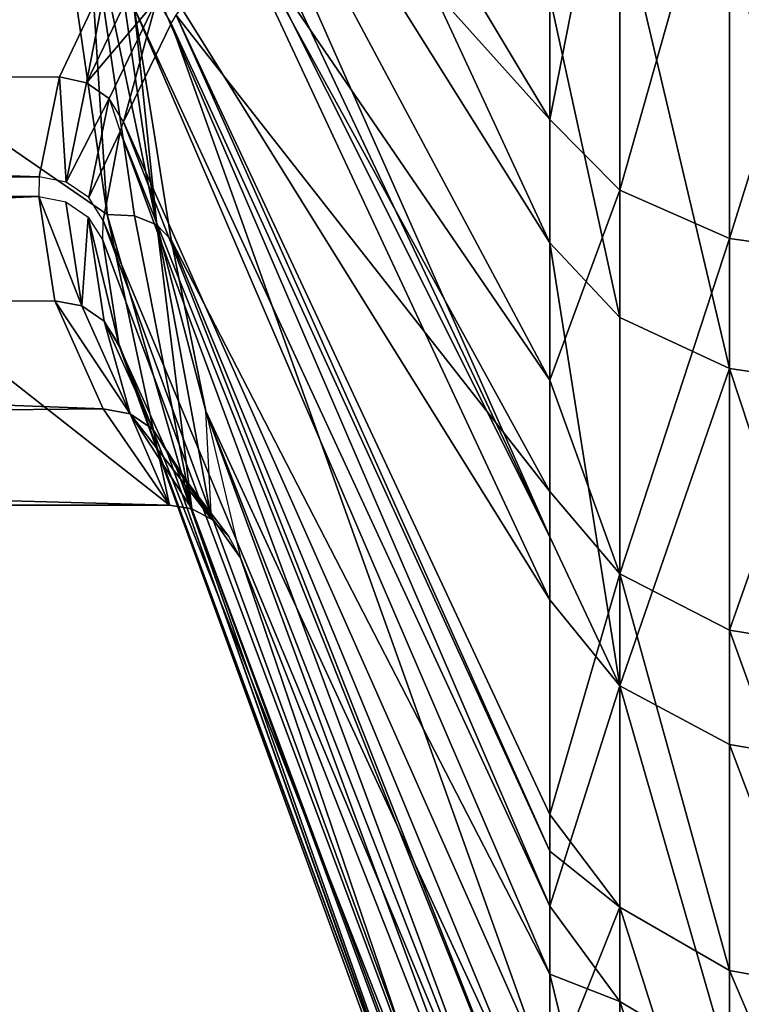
# Model space of a CAD drawing. Extents: x -46 to 46, y 1 to 197.
# Tile 57 of 168: x -34.1 to -33.04, y 120.96 to 122.41. Entities that reach past the tile are written whole.
import ezdxf

# ---------------------------------------------------------------- set-up
doc = ezdxf.new("R2010")
doc.units = 0
doc.header["$LTSCALE"] = 25.4
doc.layers.get('0').update_dxf_attribs({"color": 13, "linetype": 'CONTINUOUS'})

# ---------------------------------------------------------------- blocks, each defined once
blk = doc.blocks.new('BUSH-3401_STL')
at = {"color": 8}
mesh = blk.add_polyface(dxfattribs=at)
corners = [(-37.9109, 122.6414, 136.8976), (-37.9109, 123.7097, 137.8933), (-37.9545, 123.1755, 137.3955), (-37.7645, 122.0395, 136.3366), (-37.7645, 124.3116, 138.4544), (-37.6418, 121.6973, 136.0177), (-37.6418, 124.6537, 138.7732), (-33.883, 121.6973, 136.0177), (-33.9748, 122.1243, 136.4157), (-34.0449, 122.605, 136.8638), (-34.0745, 123.0834, 137.3096), (-34.0753, 123.1755, 137.3955), (-33.9811, 124.1919, 138.3428), (-33.883, 124.6537, 138.7732), (-34.0519, 123.675, 137.861)]
mesh.append_faces([[corners[k] for k in face] for face in [(0, 1, 2), (6, 12, 13)]], dxfattribs={"vtx0": -1, "color": 8})
mesh.append_faces([[corners[k] for k in face] for face in [(1, 3, 4), (4, 5, 6), (12, 6, 14), (14, 6, 11)]], dxfattribs={"vtx0": -1, "vtx1": -1, "color": 8})
mesh.append_faces([[corners[k] for k in face] for face in [(1, 0, 3), (4, 3, 5), (6, 5, 7), (6, 7, 8), (6, 8, 9), (6, 9, 10), (6, 10, 11)]], dxfattribs={"vtx0": -1, "vtx2": -1, "color": 8})
mesh = blk.add_polyface(dxfattribs=at)
corners = [(-33.8871, 123.201, 131.8262), (-33.3243, 122.7146, 130.281), (-33.3243, 122.2638, 130.596), (-33.9346, 123.5994, 131.7054)]
mesh.append_faces([[corners[k] for k in face] for face in [(0, 1, 2), (1, 0, 3)]], dxfattribs={"vtx0": -1, "color": 8})
mesh = blk.add_polyface(dxfattribs=at)
corners = [(-33.9699, 123.4754, 137.7653), (-33.9813, 123.1307, 137.4436), (-33.3243, 122.0825, 138.9268)]
mesh.append_faces([[corners[k] for k in face] for face in [(0, 1, 2)]], dxfattribs={"color": 8})
mesh = blk.add_polyface(dxfattribs=at)
corners = [(-33.9699, 123.4754, 137.7653), (-33.3243, 122.0825, 138.9268), (-33.3243, 122.444, 139.2085)]
mesh.append_faces([[corners[k] for k in face] for face in [(0, 1, 2)]], dxfattribs={"color": 8})
mesh = blk.add_polyface(dxfattribs=at)
corners = [(-33.8293, 122.8262, 131.9395), (-33.3243, 122.2638, 130.596), (-33.3243, 121.8808, 130.924), (-33.8871, 123.201, 131.8262)]
mesh.append_faces([[corners[k] for k in face] for face in [(0, 1, 2), (1, 0, 3)]], dxfattribs={"vtx0": -1, "color": 8})
mesh = blk.add_polyface(dxfattribs=at)
corners = [(-33.9813, 123.1307, 137.4436), (-33.9805, 123.0394, 137.3586), (-33.3243, 121.6507, 138.5163)]
mesh.append_faces([[corners[k] for k in face] for face in [(0, 1, 2)]], dxfattribs={"color": 8})
mesh = blk.add_polyface(dxfattribs=at)
corners = [(-33.9813, 123.1307, 137.4436), (-33.3243, 121.6507, 138.5163), (-33.3243, 122.0825, 138.9268)]
mesh.append_faces([[corners[k] for k in face] for face in [(0, 1, 2)]], dxfattribs={"color": 8})
mesh = blk.add_polyface(dxfattribs=at)
corners = [(-33.9805, 123.0394, 137.3586), (-33.9785, 122.9591, 137.2838), (-33.3243, 121.6507, 138.5163)]
mesh.append_faces([[corners[k] for k in face] for face in [(0, 1, 2)]], dxfattribs={"color": 8})
mesh = blk.add_polyface(dxfattribs=at)
corners = [(-33.9785, 122.9591, 137.2838), (-33.9509, 122.565, 136.9174), (-33.3243, 121.5577, 138.4149)]
mesh.append_faces([[corners[k] for k in face] for face in [(0, 1, 2)]], dxfattribs={"color": 8})
mesh = blk.add_polyface(dxfattribs=at)
corners = [(-33.9785, 122.9591, 137.2838), (-33.3243, 121.5577, 138.4149), (-33.3243, 121.6507, 138.5163)]
mesh.append_faces([[corners[k] for k in face] for face in [(0, 1, 2)]], dxfattribs={"color": 8})
mesh = blk.add_polyface(dxfattribs=at)
corners = [(-33.8293, 122.8262, 131.9395), (-33.3243, 121.8808, 130.924), (-33.7786, 122.546, 132.0242)]
mesh.append_faces([[corners[k] for k in face] for face in [(0, 1, 2)]], dxfattribs={"color": 8})
mesh = blk.add_polyface(dxfattribs=at)
corners = [(-33.221, 122.787, 130.0401), (-33.3243, 122.2638, 130.596), (-33.3243, 122.7146, 130.281)]
mesh.append_faces([[corners[k] for k in face] for face in [(0, 1, 2)]], dxfattribs={"color": 8})
mesh = blk.add_polyface(dxfattribs=at)
corners = [(-33.221, 122.787, 130.0401), (-33.221, 122.1599, 130.4626), (-33.3243, 122.2638, 130.596)]
mesh.append_faces([[corners[k] for k in face] for face in [(0, 1, 2)]], dxfattribs={"color": 8})
mesh = blk.add_polyface(dxfattribs=at)
corners = [(-33.0601, 122.7291, 129.94), (-33.221, 122.1599, 130.4626), (-33.221, 122.787, 130.0401), (-33.0601, 122.0889, 130.3713)]
mesh.append_faces([[corners[k] for k in face] for face in [(0, 1, 2), (1, 0, 3)]], dxfattribs={"vtx0": -1, "color": 8})
mesh = blk.add_polyface(dxfattribs=at)
corners = [(-32.8669, 122.707, 129.9018), (-33.0601, 122.0889, 130.3713), (-33.0601, 122.7291, 129.94), (-32.8669, 122.0618, 130.3365)]
mesh.append_faces([[corners[k] for k in face] for face in [(0, 1, 2), (1, 0, 3)]], dxfattribs={"vtx0": -1, "color": 8})
mesh = blk.add_polyface(dxfattribs=at)
corners = [(-33.9748, 122.4743, 132.6483), (-37.6418, 122.6055, 132.0796), (-33.883, 122.6055, 132.0796), (-37.7645, 122.5004, 132.5354), (-37.9109, 122.3155, 133.3372), (-34.0449, 122.3267, 133.2886), (-34.0745, 122.1798, 133.9257), (-37.9545, 122.1514, 134.0487), (-34.0753, 122.1508, 134.0514), (-37.9109, 121.9873, 134.7602), (-34.0518, 121.9973, 134.7168), (-33.9807, 121.8385, 135.4055), (-37.7645, 121.8024, 135.562), (-33.883, 121.6973, 136.0177), (-37.6418, 121.6973, 136.0177)]
mesh.append_faces([[corners[k] for k in face] for face in [(0, 1, 2), (12, 13, 14)]], dxfattribs={"vtx0": -1, "color": 8})
mesh.append_faces([[corners[k] for k in face] for face in [(1, 0, 3), (3, 0, 4), (4, 6, 7), (7, 8, 9), (9, 11, 12)]], dxfattribs={"vtx0": -1, "vtx1": -1, "color": 8})
mesh.append_faces([[corners[k] for k in face] for face in [(4, 0, 5), (4, 5, 6), (7, 6, 8), (9, 8, 10), (9, 10, 11), (12, 11, 13)]], dxfattribs={"vtx0": -1, "vtx2": -1, "color": 8})
mesh = blk.add_polyface(dxfattribs=at)
corners = [(-33.9748, 122.1243, 136.4157), (-34.0052, 122.6016, 136.8719), (-34.0449, 122.605, 136.8638)]
mesh.append_faces([[corners[k] for k in face] for face in [(0, 1, 2)]], dxfattribs={"color": 8})
mesh = blk.add_polyface(dxfattribs=at)
corners = [(-33.9347, 122.1224, 136.4256), (-34.0052, 122.6016, 136.8719), (-33.9748, 122.1243, 136.4157)]
mesh.append_faces([[corners[k] for k in face] for face in [(0, 1, 2)]], dxfattribs={"color": 8})
mesh = blk.add_polyface(dxfattribs=at)
corners = [(-33.972, 122.5875, 136.8908), (-34.0052, 122.6016, 136.8719), (-33.9015, 122.1093, 136.4463)]
mesh.append_faces([[corners[k] for k in face] for face in [(0, 1, 2)]], dxfattribs={"color": 8})
mesh = blk.add_polyface(dxfattribs=at)
corners = [(-34.0052, 122.6016, 136.8719), (-33.9347, 122.1224, 136.4256), (-33.9015, 122.1093, 136.4463)]
mesh.append_faces([[corners[k] for k in face] for face in [(0, 1, 2)]], dxfattribs={"color": 8})
mesh = blk.add_polyface(dxfattribs=at)
corners = [(-33.972, 122.5875, 136.8908), (-33.9015, 122.1093, 136.4463), (-33.9348, 122.428, 136.7903)]
mesh.append_faces([[corners[k] for k in face] for face in [(0, 1, 2)]], dxfattribs={"color": 8})
mesh = blk.add_polyface(dxfattribs=at)
corners = [(-33.221, 122.581, 139.505), (-33.3243, 122.444, 139.2085), (-33.221, 121.9729, 139.0556)]
mesh.append_faces([[corners[k] for k in face] for face in [(0, 1, 2)]], dxfattribs={"color": 8})
mesh = blk.add_polyface(dxfattribs=at)
corners = [(-33.0601, 121.898, 139.1437), (-33.221, 122.581, 139.505), (-33.221, 121.9729, 139.0556), (-33.0601, 122.5188, 139.6024)]
mesh.append_faces([[corners[k] for k in face] for face in [(0, 1, 2), (1, 0, 3)]], dxfattribs={"vtx0": -1, "color": 8})
mesh = blk.add_polyface(dxfattribs=at)
corners = [(-33.9509, 122.565, 136.9174), (-33.9348, 122.428, 136.7903), (-33.3243, 121.1076, 137.8363)]
mesh.append_faces([[corners[k] for k in face] for face in [(0, 1, 2)]], dxfattribs={"color": 8})
mesh = blk.add_polyface(dxfattribs=at)
corners = [(-33.9509, 122.565, 136.9174), (-33.3243, 121.1076, 137.8363), (-33.3243, 121.5577, 138.4149)]
mesh.append_faces([[corners[k] for k in face] for face in [(0, 1, 2)]], dxfattribs={"color": 8})
mesh = blk.add_polyface(dxfattribs=at)
corners = [(-33.7786, 122.546, 132.0242), (-33.3243, 121.7173, 131.0846), (-33.8731, 122.4174, 132.591)]
mesh.append_faces([[corners[k] for k in face] for face in [(0, 1, 2)]], dxfattribs={"color": 8})
mesh = blk.add_polyface(dxfattribs=at)
corners = [(-33.7786, 122.546, 132.0242), (-33.3243, 121.8808, 130.924), (-33.3243, 121.7173, 131.0846)]
mesh.append_faces([[corners[k] for k in face] for face in [(0, 1, 2)]], dxfattribs={"color": 8})
mesh = blk.add_polyface(dxfattribs=at)
corners = [(-32.8669, 121.8694, 139.1773), (-33.0601, 122.5188, 139.6024), (-33.0601, 121.898, 139.1437), (-32.8669, 122.4951, 139.6396)]
mesh.append_faces([[corners[k] for k in face] for face in [(0, 1, 2), (1, 0, 3)]], dxfattribs={"vtx0": -1, "color": 8})
mesh = blk.add_polyface(dxfattribs=at)
corners = [(-34.0052, 122.3179, 133.2897), (-34.0449, 122.3267, 133.2886), (-33.9748, 122.4743, 132.6483)]
mesh.append_faces([[corners[k] for k in face] for face in [(0, 1, 2)]], dxfattribs={"color": 8})
mesh = blk.add_polyface(dxfattribs=at)
corners = [(-34.0052, 122.3179, 133.2897), (-33.9748, 122.4743, 132.6483), (-33.9347, 122.4648, 132.6516)]
mesh.append_faces([[corners[k] for k in face] for face in [(0, 1, 2)]], dxfattribs={"color": 8})
mesh = blk.add_polyface(dxfattribs=at)
corners = [(-34.0052, 122.3179, 133.2897), (-33.9347, 122.4648, 132.6516), (-33.9015, 122.4403, 132.6506)]
mesh.append_faces([[corners[k] for k in face] for face in [(0, 1, 2)]], dxfattribs={"color": 8})
mesh = blk.add_polyface(dxfattribs=at)
corners = [(-34.0052, 122.3179, 133.2897), (-33.9015, 122.4403, 132.6506), (-33.972, 122.2945, 133.2869)]
mesh.append_faces([[corners[k] for k in face] for face in [(0, 1, 2)]], dxfattribs={"color": 8})
mesh = blk.add_polyface(dxfattribs=at)
corners = [(-33.9015, 122.4403, 132.6506), (-33.9509, 122.2602, 133.2807), (-33.972, 122.2945, 133.2869)]
mesh.append_faces([[corners[k] for k in face] for face in [(0, 1, 2)]], dxfattribs={"color": 8})
mesh = blk.add_polyface(dxfattribs=at)
corners = [(-33.9015, 122.4403, 132.6506), (-33.8808, 122.405, 132.6453), (-33.9509, 122.2602, 133.2807)]
mesh.append_faces([[corners[k] for k in face] for face in [(0, 1, 2)]], dxfattribs={"color": 8})
mesh = blk.add_polyface(dxfattribs=at)
corners = [(-33.3243, 122.444, 139.2085), (-33.3243, 122.0825, 138.9268), (-33.221, 121.9729, 139.0556)]
mesh.append_faces([[corners[k] for k in face] for face in [(0, 1, 2)]], dxfattribs={"color": 8})
mesh = blk.add_polyface(dxfattribs=at)
corners = [(-33.9348, 122.428, 136.7903), (-33.8808, 122.087, 136.4742), (-33.3243, 121.0077, 137.6825)]
mesh.append_faces([[corners[k] for k in face] for face in [(0, 1, 2)]], dxfattribs={"color": 8})
mesh = blk.add_polyface(dxfattribs=at)
corners = [(-33.9348, 122.428, 136.7903), (-33.3243, 121.0077, 137.6825), (-33.3243, 121.1076, 137.8363)]
mesh.append_faces([[corners[k] for k in face] for face in [(0, 1, 2)]], dxfattribs={"color": 8})
mesh = blk.add_polyface(dxfattribs=at)
corners = [(-33.9348, 122.428, 136.7903), (-33.9015, 122.1093, 136.4463), (-33.8808, 122.087, 136.4742)]
mesh.append_faces([[corners[k] for k in face] for face in [(0, 1, 2)]], dxfattribs={"color": 8})
mesh = blk.add_polyface(dxfattribs=at)
corners = [(-33.8731, 122.4174, 132.591), (-33.3243, 121.1885, 131.7173), (-33.8808, 122.405, 132.6453)]
mesh.append_faces([[corners[k] for k in face] for face in [(0, 1, 2)]], dxfattribs={"color": 8})
mesh = blk.add_polyface(dxfattribs=at)
corners = [(-33.8731, 122.4174, 132.591), (-33.3243, 121.7173, 131.0846), (-33.3243, 121.2424, 131.6431)]
mesh.append_faces([[corners[k] for k in face] for face in [(0, 1, 2)]], dxfattribs={"color": 8})
mesh = blk.add_polyface(dxfattribs=at)
corners = [(-33.8731, 122.4174, 132.591), (-33.3243, 121.2424, 131.6431), (-33.3243, 121.1885, 131.7173)]
mesh.append_faces([[corners[k] for k in face] for face in [(0, 1, 2)]], dxfattribs={"color": 8})
mesh = blk.add_polyface(dxfattribs=at)
corners = [(-33.8808, 122.405, 132.6453), (-33.3243, 120.8479, 132.261), (-33.9509, 122.2602, 133.2807)]
mesh.append_faces([[corners[k] for k in face] for face in [(0, 1, 2)]], dxfattribs={"color": 8})
mesh = blk.add_polyface(dxfattribs=at)
corners = [(-33.8808, 122.405, 132.6453), (-33.3243, 121.1885, 131.7173), (-33.3243, 120.8479, 132.261)]
mesh.append_faces([[corners[k] for k in face] for face in [(0, 1, 2)]], dxfattribs={"color": 8})
mesh = blk.add_polyface(dxfattribs=at)
corners = [(-34.0745, 122.1798, 133.9257), (-34.0449, 122.3267, 133.2886), (-34.0349, 122.1717, 133.9244)]
mesh.append_faces([[corners[k] for k in face] for face in [(0, 1, 2)]], dxfattribs={"color": 8})
mesh = blk.add_polyface(dxfattribs=at)
corners = [(-34.0349, 122.1717, 133.9244), (-34.0449, 122.3267, 133.2886), (-34.0052, 122.3179, 133.2897)]
mesh.append_faces([[corners[k] for k in face] for face in [(0, 1, 2)]], dxfattribs={"color": 8})
mesh = blk.add_polyface(dxfattribs=at)
corners = [(-34.0349, 122.1717, 133.9244), (-34.0052, 122.3179, 133.2897), (-33.972, 122.2945, 133.2869)]
mesh.append_faces([[corners[k] for k in face] for face in [(0, 1, 2)]], dxfattribs={"color": 8})
mesh = blk.add_polyface(dxfattribs=at)
corners = [(-34.0349, 122.1717, 133.9244), (-33.972, 122.2945, 133.2869), (-34.0018, 122.149, 133.9196)]
mesh.append_faces([[corners[k] for k in face] for face in [(0, 1, 2)]], dxfattribs={"color": 8})
mesh = blk.add_polyface(dxfattribs=at)
corners = [(-33.972, 122.2945, 133.2869), (-33.9556, 122.2463, 133.3414), (-34.0018, 122.149, 133.9196)]
mesh.append_faces([[corners[k] for k in face] for face in [(0, 1, 2)]], dxfattribs={"color": 8})
mesh = blk.add_polyface(dxfattribs=at)
corners = [(-33.3243, 122.2638, 130.596), (-33.221, 122.1599, 130.4626), (-33.3243, 121.8808, 130.924)]
mesh.append_faces([[corners[k] for k in face] for face in [(0, 1, 2)]], dxfattribs={"color": 8})
mesh = blk.add_polyface(dxfattribs=at)
corners = [(-33.9509, 122.2602, 133.2807), (-33.3243, 120.6643, 132.6304), (-33.9556, 122.2463, 133.3414)]
mesh.append_faces([[corners[k] for k in face] for face in [(0, 1, 2)]], dxfattribs={"color": 8})
mesh = blk.add_polyface(dxfattribs=at)
corners = [(-33.9509, 122.2602, 133.2807), (-33.3243, 120.8479, 132.261), (-33.3243, 120.6643, 132.6304)]
mesh.append_faces([[corners[k] for k in face] for face in [(0, 1, 2)]], dxfattribs={"color": 8})
mesh = blk.add_polyface(dxfattribs=at)
corners = [(-33.9556, 122.2463, 133.3414), (-33.9805, 122.1153, 133.9121), (-34.0018, 122.149, 133.9196)]
mesh.append_faces([[corners[k] for k in face] for face in [(0, 1, 2)]], dxfattribs={"color": 8})
mesh = blk.add_polyface(dxfattribs=at)
corners = [(-33.9556, 122.2463, 133.3414), (-33.3243, 120.5413, 132.9268), (-33.9805, 122.1153, 133.9121)]
mesh.append_faces([[corners[k] for k in face] for face in [(0, 1, 2)]], dxfattribs={"color": 8})
mesh = blk.add_polyface(dxfattribs=at)
corners = [(-33.9556, 122.2463, 133.3414), (-33.3243, 120.6643, 132.6304), (-33.3243, 120.5413, 132.9268)]
mesh.append_faces([[corners[k] for k in face] for face in [(0, 1, 2)]], dxfattribs={"color": 8})
mesh = blk.add_polyface(dxfattribs=at)
corners = [(-34.012, 121.9899, 134.7123), (-34.0753, 122.1508, 134.0514), (-34.0357, 122.1428, 134.0496), (-34.0518, 121.9973, 134.7168)]
mesh.append_faces([[corners[k] for k in face] for face in [(0, 1, 2), (1, 0, 3)]], dxfattribs={"vtx0": -1, "color": 8})
mesh = blk.add_polyface(dxfattribs=at)
corners = [(-33.221, 122.1599, 130.4626), (-33.221, 121.5962, 130.9666), (-33.3243, 121.8808, 130.924)]
mesh.append_faces([[corners[k] for k in face] for face in [(0, 1, 2)]], dxfattribs={"color": 8})
mesh = blk.add_polyface(dxfattribs=at)
corners = [(-33.0601, 122.0889, 130.3713), (-33.221, 121.5962, 130.9666), (-33.221, 122.1599, 130.4626), (-33.0601, 121.5134, 130.8858)]
mesh.append_faces([[corners[k] for k in face] for face in [(0, 1, 2), (1, 0, 3)]], dxfattribs={"vtx0": -1, "color": 8})
mesh = blk.add_polyface(dxfattribs=at)
corners = [(-34.012, 121.9899, 134.7123), (-34.0357, 122.1428, 134.0496), (-34.0026, 122.1202, 134.0443)]
mesh.append_faces([[corners[k] for k in face] for face in [(0, 1, 2)]], dxfattribs={"color": 8})
mesh = blk.add_polyface(dxfattribs=at)
corners = [(-34.012, 121.9899, 134.7123), (-34.0026, 122.1202, 134.0443), (-33.9789, 121.9676, 134.7048)]
mesh.append_faces([[corners[k] for k in face] for face in [(0, 1, 2)]], dxfattribs={"color": 8})
mesh = blk.add_polyface(dxfattribs=at)
corners = [(-34.0026, 122.1202, 134.0443), (-33.9813, 122.0867, 134.0366), (-33.9578, 121.9341, 134.6956)]
mesh.append_faces([[corners[k] for k in face] for face in [(0, 1, 2)]], dxfattribs={"color": 8})
mesh = blk.add_polyface(dxfattribs=at)
corners = [(-34.0026, 122.1202, 134.0443), (-33.9578, 121.9341, 134.6956), (-33.9789, 121.9676, 134.7048)]
mesh.append_faces([[corners[k] for k in face] for face in [(0, 1, 2)]], dxfattribs={"color": 8})
mesh = blk.add_polyface(dxfattribs=at)
corners = [(-33.9347, 122.1224, 136.4256), (-33.9748, 122.1243, 136.4157), (-33.8504, 121.6917, 136.0194)]
mesh.append_faces([[corners[k] for k in face] for face in [(0, 1, 2)]], dxfattribs={"color": 8})
mesh = blk.add_polyface(dxfattribs=at)
corners = [(-33.8504, 121.6917, 136.0194), (-33.9748, 122.1243, 136.4157), (-33.883, 121.6973, 136.0177)]
mesh.append_faces([[corners[k] for k in face] for face in [(0, 1, 2)]], dxfattribs={"color": 8})
mesh = blk.add_polyface(dxfattribs=at)
corners = [(-33.9015, 122.1093, 136.4463), (-33.9347, 122.1224, 136.4256), (-33.8504, 121.6917, 136.0194)]
mesh.append_faces([[corners[k] for k in face] for face in [(0, 1, 2)]], dxfattribs={"color": 8})
mesh = blk.add_polyface(dxfattribs=at)
corners = [(-33.9805, 122.1153, 133.9121), (-33.3243, 120.3282, 133.6282), (-33.9813, 122.0867, 134.0366)]
mesh.append_faces([[corners[k] for k in face] for face in [(0, 1, 2)]], dxfattribs={"color": 8})
mesh = blk.add_polyface(dxfattribs=at)
corners = [(-33.9805, 122.1153, 133.9121), (-33.3243, 120.5413, 132.9268), (-33.3243, 120.3282, 133.6282)]
mesh.append_faces([[corners[k] for k in face] for face in [(0, 1, 2)]], dxfattribs={"color": 8})
mesh = blk.add_polyface(dxfattribs=at)
corners = [(-33.9015, 122.1093, 136.4463), (-33.8504, 121.6917, 136.0194), (-33.8215, 121.6764, 136.0241)]
mesh.append_faces([[corners[k] for k in face] for face in [(0, 1, 2)]], dxfattribs={"color": 8})
mesh = blk.add_polyface(dxfattribs=at)
corners = [(-33.9015, 122.1093, 136.4463), (-33.8215, 121.6764, 136.0241), (-33.8295, 121.8352, 136.241)]
mesh.append_faces([[corners[k] for k in face] for face in [(0, 1, 2)]], dxfattribs={"color": 8})
mesh = blk.add_polyface(dxfattribs=at)
corners = [(-33.9015, 122.1093, 136.4463), (-33.8295, 121.8352, 136.241), (-33.8808, 122.087, 136.4742)]
mesh.append_faces([[corners[k] for k in face] for face in [(0, 1, 2)]], dxfattribs={"color": 8})
mesh = blk.add_polyface(dxfattribs=at)
corners = [(-32.8669, 122.0618, 130.3365), (-33.0601, 121.5134, 130.8858), (-33.0601, 122.0889, 130.3713), (-32.8669, 121.4819, 130.855)]
mesh.append_faces([[corners[k] for k in face] for face in [(0, 1, 2), (1, 0, 3)]], dxfattribs={"vtx0": -1, "color": 8})
mesh = blk.add_polyface(dxfattribs=at)
corners = [(-33.9813, 122.0867, 134.0366), (-33.3243, 120.3282, 133.6282), (-33.9578, 121.9341, 134.6956)]
mesh.append_faces([[corners[k] for k in face] for face in [(0, 1, 2)]], dxfattribs={"color": 8})
mesh = blk.add_polyface(dxfattribs=at)
corners = [(-33.8808, 122.087, 136.4742), (-33.8295, 121.8352, 136.241), (-33.3243, 120.7404, 137.2018)]
mesh.append_faces([[corners[k] for k in face] for face in [(0, 1, 2)]], dxfattribs={"color": 8})
mesh = blk.add_polyface(dxfattribs=at)
corners = [(-33.8808, 122.087, 136.4742), (-33.3243, 120.7404, 137.2018), (-33.3243, 121.0077, 137.6825)]
mesh.append_faces([[corners[k] for k in face] for face in [(0, 1, 2)]], dxfattribs={"color": 8})
mesh = blk.add_polyface(dxfattribs=at)
corners = [(-33.3243, 122.0825, 138.9268), (-33.221, 121.4317, 138.5276), (-33.221, 121.9729, 139.0556)]
mesh.append_faces([[corners[k] for k in face] for face in [(0, 1, 2)]], dxfattribs={"color": 8})
mesh = blk.add_polyface(dxfattribs=at)
corners = [(-33.3243, 122.0825, 138.9268), (-33.3243, 121.6507, 138.5163), (-33.221, 121.4317, 138.5276)]
mesh.append_faces([[corners[k] for k in face] for face in [(0, 1, 2)]], dxfattribs={"color": 8})
mesh = blk.add_polyface(dxfattribs=at)
corners = [(-33.9807, 121.8385, 135.4055), (-34.0518, 121.9973, 134.7168), (-33.9407, 121.8314, 135.3984)]
mesh.append_faces([[corners[k] for k in face] for face in [(0, 1, 2)]], dxfattribs={"color": 8})
mesh = blk.add_polyface(dxfattribs=at)
corners = [(-33.9407, 121.8314, 135.3984), (-34.0518, 121.9973, 134.7168), (-34.012, 121.9899, 134.7123)]
mesh.append_faces([[corners[k] for k in face] for face in [(0, 1, 2)]], dxfattribs={"color": 8})
mesh = blk.add_polyface(dxfattribs=at)
corners = [(-33.9407, 121.8314, 135.3984), (-34.012, 121.9899, 134.7123), (-33.9789, 121.9676, 134.7048)]
mesh.append_faces([[corners[k] for k in face] for face in [(0, 1, 2)]], dxfattribs={"color": 8})
mesh = blk.add_polyface(dxfattribs=at)
corners = [(-33.0601, 121.898, 139.1437), (-33.221, 121.4317, 138.5276), (-33.0601, 121.3455, 138.6047), (-33.221, 121.9729, 139.0556)]
mesh.append_faces([[corners[k] for k in face] for face in [(0, 1, 2), (1, 0, 3)]], dxfattribs={"vtx0": -1, "color": 8})
mesh = blk.add_polyface(dxfattribs=at)
corners = [(-33.9789, 121.9676, 134.7048), (-33.9556, 121.9271, 134.7257), (-33.9075, 121.8089, 135.3888)]
mesh.append_faces([[corners[k] for k in face] for face in [(0, 1, 2)]], dxfattribs={"color": 8})
mesh = blk.add_polyface(dxfattribs=at)
corners = [(-33.9407, 121.8314, 135.3984), (-33.9789, 121.9676, 134.7048), (-33.9075, 121.8089, 135.3888)]
mesh.append_faces([[corners[k] for k in face] for face in [(0, 1, 2)]], dxfattribs={"color": 8})
mesh = blk.add_polyface(dxfattribs=at)
corners = [(-33.9578, 121.9341, 134.6956), (-33.3243, 120.3282, 133.6282), (-33.3243, 120.2126, 134.3521)]
mesh.append_faces([[corners[k] for k in face] for face in [(0, 1, 2)]], dxfattribs={"color": 8})
mesh = blk.add_polyface(dxfattribs=at)
corners = [(-33.9578, 121.9341, 134.6956), (-33.3243, 120.2126, 134.3521), (-33.9556, 121.9271, 134.7257)]
mesh.append_faces([[corners[k] for k in face] for face in [(0, 1, 2)]], dxfattribs={"color": 8})
mesh = blk.add_polyface(dxfattribs=at)
corners = [(-33.9556, 121.9271, 134.7257), (-33.3243, 120.2126, 134.3521), (-33.3243, 120.1934, 134.6725)]
mesh.append_faces([[corners[k] for k in face] for face in [(0, 1, 2)]], dxfattribs={"color": 8})
mesh = blk.add_polyface(dxfattribs=at)
corners = [(-33.9556, 121.9271, 134.7257), (-33.3243, 120.1934, 134.6725), (-33.8867, 121.7749, 135.3781)]
mesh.append_faces([[corners[k] for k in face] for face in [(0, 1, 2)]], dxfattribs={"color": 8})
mesh = blk.add_polyface(dxfattribs=at)
corners = [(-33.9556, 121.9271, 134.7257), (-33.8867, 121.7749, 135.3781), (-33.9075, 121.8089, 135.3888)]
mesh.append_faces([[corners[k] for k in face] for face in [(0, 1, 2)]], dxfattribs={"color": 8})
mesh = blk.add_polyface(dxfattribs=at)
corners = [(-32.8669, 121.3126, 138.634), (-33.0601, 121.898, 139.1437), (-33.0601, 121.3455, 138.6047), (-32.8669, 121.8694, 139.1773)]
mesh.append_faces([[corners[k] for k in face] for face in [(0, 1, 2), (1, 0, 3)]], dxfattribs={"vtx0": -1, "color": 8})
mesh = blk.add_polyface(dxfattribs=at)
corners = [(-33.3243, 121.8808, 130.924), (-33.221, 121.5962, 130.9666), (-33.3243, 121.7173, 131.0846)]
mesh.append_faces([[corners[k] for k in face] for face in [(0, 1, 2)]], dxfattribs={"color": 8})
mesh = blk.add_polyface(dxfattribs=at)
corners = [(-33.883, 121.6973, 136.0177), (-33.9807, 121.8385, 135.4055), (-33.9407, 121.8314, 135.3984)]
mesh.append_faces([[corners[k] for k in face] for face in [(0, 1, 2)]], dxfattribs={"color": 8})
mesh = blk.add_polyface(dxfattribs=at)
corners = [(-33.8215, 121.6764, 136.0241), (-33.8504, 121.6917, 136.0194), (-33.9407, 121.8314, 135.3984)]
mesh.append_faces([[corners[k] for k in face] for face in [(0, 1, 2)]], dxfattribs={"color": 8})
mesh = blk.add_polyface(dxfattribs=at)
corners = [(-33.8504, 121.6917, 136.0194), (-33.883, 121.6973, 136.0177), (-33.9407, 121.8314, 135.3984)]
mesh.append_faces([[corners[k] for k in face] for face in [(0, 1, 2)]], dxfattribs={"color": 8})
mesh = blk.add_polyface(dxfattribs=at)
corners = [(-33.8215, 121.6764, 136.0241), (-33.9407, 121.8314, 135.3984), (-33.9075, 121.8089, 135.3888)]
mesh.append_faces([[corners[k] for k in face] for face in [(0, 1, 2)]], dxfattribs={"color": 8})
mesh = blk.add_polyface(dxfattribs=at)
corners = [(-33.8295, 121.8352, 136.241), (-33.7786, 121.6196, 136.0415), (-33.3243, 120.4631, 136.5233)]
mesh.append_faces([[corners[k] for k in face] for face in [(0, 1, 2)]], dxfattribs={"color": 8})
mesh = blk.add_polyface(dxfattribs=at)
corners = [(-33.8295, 121.8352, 136.241), (-33.3243, 120.4631, 136.5233), (-33.3243, 120.5397, 136.7393)]
mesh.append_faces([[corners[k] for k in face] for face in [(0, 1, 2)]], dxfattribs={"color": 8})
mesh = blk.add_polyface(dxfattribs=at)
corners = [(-33.8295, 121.8352, 136.241), (-33.3243, 120.5397, 136.7393), (-33.3243, 120.7404, 137.2018)]
mesh.append_faces([[corners[k] for k in face] for face in [(0, 1, 2)]], dxfattribs={"color": 8})
mesh = blk.add_polyface(dxfattribs=at)
corners = [(-33.9075, 121.8089, 135.3888), (-33.8729, 121.7517, 135.4773), (-33.8215, 121.6764, 136.0241)]
mesh.append_faces([[corners[k] for k in face] for face in [(0, 1, 2)]], dxfattribs={"color": 8})
mesh = blk.add_polyface(dxfattribs=at)
corners = [(-33.8867, 121.7749, 135.3781), (-33.3243, 120.1934, 134.6725), (-33.3243, 120.1967, 135.085)]
mesh.append_faces([[corners[k] for k in face] for face in [(0, 1, 2)]], dxfattribs={"color": 8})
mesh = blk.add_polyface(dxfattribs=at)
corners = [(-33.8867, 121.7749, 135.3781), (-33.3243, 120.1967, 135.085), (-33.8729, 121.7517, 135.4773)]
mesh.append_faces([[corners[k] for k in face] for face in [(0, 1, 2)]], dxfattribs={"color": 8})
mesh = blk.add_polyface(dxfattribs=at)
corners = [(-33.8729, 121.7517, 135.4773), (-33.3243, 120.1967, 135.085), (-33.3243, 120.2648, 135.7229)]
mesh.append_faces([[corners[k] for k in face] for face in [(0, 1, 2)]], dxfattribs={"color": 8})
mesh = blk.add_polyface(dxfattribs=at)
corners = [(-33.8729, 121.7517, 135.4773), (-33.3243, 120.2648, 135.7229), (-33.3243, 120.2807, 135.8132)]
mesh.append_faces([[corners[k] for k in face] for face in [(0, 1, 2)]], dxfattribs={"color": 8})
mesh = blk.add_polyface(dxfattribs=at)
corners = [(-33.8729, 121.7517, 135.4773), (-33.3243, 120.2807, 135.8132), (-33.7786, 121.6196, 136.0415)]
mesh.append_faces([[corners[k] for k in face] for face in [(0, 1, 2)]], dxfattribs={"color": 8})
mesh = blk.add_polyface(dxfattribs=at)
corners = [(-33.8729, 121.7517, 135.4773), (-33.7786, 121.6196, 136.0415), (-33.796, 121.6511, 136.0318)]
mesh.append_faces([[corners[k] for k in face] for face in [(0, 1, 2)]], dxfattribs={"color": 8})
mesh = blk.add_polyface(dxfattribs=at)
corners = [(-33.796, 121.6511, 136.0318), (-33.8215, 121.6764, 136.0241), (-33.8729, 121.7517, 135.4773)]
mesh.append_faces([[corners[k] for k in face] for face in [(0, 1, 2)]], dxfattribs={"color": 8})
mesh = blk.add_polyface(dxfattribs=at)
corners = [(-33.3243, 121.2424, 131.6431), (-33.221, 121.5962, 130.9666), (-33.221, 121.1064, 131.5426), (-33.3243, 121.7173, 131.0846)]
mesh.append_faces([[corners[k] for k in face] for face in [(0, 1, 2), (1, 0, 3)]], dxfattribs={"vtx0": -1, "color": 8})
mesh = blk.add_polyface(dxfattribs=at)
corners = [(-33.3243, 121.6507, 138.5163), (-33.3243, 121.5577, 138.4149), (-33.221, 121.4317, 138.5276)]
mesh.append_faces([[corners[k] for k in face] for face in [(0, 1, 2)]], dxfattribs={"color": 8})
mesh = blk.add_polyface(dxfattribs=at)
corners = [(-33.7786, 121.6196, 136.0415), (-33.3243, 120.2807, 135.8132), (-33.3243, 120.4631, 136.5233)]
mesh.append_faces([[corners[k] for k in face] for face in [(0, 1, 2)]], dxfattribs={"color": 8})
mesh = blk.add_polyface(dxfattribs=at)
corners = [(-33.0601, 121.0134, 131.4738), (-33.221, 121.5962, 130.9666), (-33.0601, 121.5134, 130.8858), (-33.221, 121.1064, 131.5426)]
mesh.append_faces([[corners[k] for k in face] for face in [(0, 1, 2), (1, 0, 3)]], dxfattribs={"vtx0": -1, "color": 8})
mesh = blk.add_polyface(dxfattribs=at)
corners = [(-33.221, 121.4317, 138.5276), (-33.3243, 121.1076, 137.8363), (-33.221, 120.9674, 137.9308), (-33.3243, 121.5577, 138.4149)]
mesh.append_faces([[corners[k] for k in face] for face in [(0, 1, 2), (1, 0, 3)]], dxfattribs={"vtx0": -1, "color": 8})
mesh = blk.add_polyface(dxfattribs=at)
corners = [(-32.8669, 120.9779, 131.4476), (-33.0601, 121.5134, 130.8858), (-32.8669, 121.4819, 130.855), (-33.0601, 121.0134, 131.4738)]
mesh.append_faces([[corners[k] for k in face] for face in [(0, 1, 2), (1, 0, 3)]], dxfattribs={"vtx0": -1, "color": 8})
mesh = blk.add_polyface(dxfattribs=at)
corners = [(-33.0601, 120.8714, 137.9954), (-33.221, 121.4317, 138.5276), (-33.221, 120.9674, 137.9308), (-33.0601, 121.3455, 138.6047)]
mesh.append_faces([[corners[k] for k in face] for face in [(0, 1, 2), (1, 0, 3)]], dxfattribs={"vtx0": -1, "color": 8})
mesh = blk.add_polyface(dxfattribs=at)
corners = [(-32.8669, 120.8349, 138.0201), (-33.0601, 121.3455, 138.6047), (-33.0601, 120.8714, 137.9954), (-32.8669, 121.3126, 138.634)]
mesh.append_faces([[corners[k] for k in face] for face in [(0, 1, 2), (1, 0, 3)]], dxfattribs={"vtx0": -1, "color": 8})
mesh = blk.add_polyface(dxfattribs=at)
corners = [(-33.3243, 121.2424, 131.6431), (-33.221, 121.1064, 131.5426), (-33.3243, 121.1885, 131.7173)]
mesh.append_faces([[corners[k] for k in face] for face in [(0, 1, 2)]], dxfattribs={"color": 8})
mesh = blk.add_polyface(dxfattribs=at)
corners = [(-33.3243, 121.1885, 131.7173), (-33.221, 121.1064, 131.5426), (-33.3243, 120.8479, 132.261)]
mesh.append_faces([[corners[k] for k in face] for face in [(0, 1, 2)]], dxfattribs={"color": 8})
mesh = blk.add_polyface(dxfattribs=at)
corners = [(-33.3243, 121.1076, 137.8363), (-33.3243, 121.0077, 137.6825), (-33.221, 120.9674, 137.9308)]
mesh.append_faces([[corners[k] for k in face] for face in [(0, 1, 2)]], dxfattribs={"color": 8})
mesh = blk.add_polyface(dxfattribs=at)
corners = [(-33.221, 121.1064, 131.5426), (-33.221, 120.6995, 132.1799), (-33.3243, 120.8479, 132.261)]
mesh.append_faces([[corners[k] for k in face] for face in [(0, 1, 2)]], dxfattribs={"color": 8})
mesh = blk.add_polyface(dxfattribs=at)
corners = [(-33.0601, 120.598, 132.1245), (-33.221, 121.1064, 131.5426), (-33.0601, 121.0134, 131.4738), (-33.221, 120.6995, 132.1799)]
mesh.append_faces([[corners[k] for k in face] for face in [(0, 1, 2), (1, 0, 3)]], dxfattribs={"vtx0": -1, "color": 8})
mesh = blk.add_polyface(dxfattribs=at)
corners = [(-33.3243, 121.0077, 137.6825), (-33.221, 120.5886, 137.2763), (-33.221, 120.9674, 137.9308)]
mesh.append_faces([[corners[k] for k in face] for face in [(0, 1, 2)]], dxfattribs={"color": 8})
mesh = blk.add_polyface(dxfattribs=at)
corners = [(-33.3243, 121.0077, 137.6825), (-33.3243, 120.7404, 137.2018), (-33.221, 120.5886, 137.2763)]
mesh.append_faces([[corners[k] for k in face] for face in [(0, 1, 2)]], dxfattribs={"color": 8})
mesh = blk.add_polyface(dxfattribs=at)
corners = [(-32.8669, 120.5593, 132.1034), (-33.0601, 121.0134, 131.4738), (-32.8669, 120.9779, 131.4476), (-33.0601, 120.598, 132.1245)]
mesh.append_faces([[corners[k] for k in face] for face in [(0, 1, 2), (1, 0, 3)]], dxfattribs={"vtx0": -1, "color": 8})
mesh = blk.add_polyface(dxfattribs=at)
corners = [(-33.0601, 120.4848, 137.3273), (-33.221, 120.9674, 137.9308), (-33.221, 120.5886, 137.2763), (-33.0601, 120.8714, 137.9954)]
mesh.append_faces([[corners[k] for k in face] for face in [(0, 1, 2), (1, 0, 3)]], dxfattribs={"vtx0": -1, "color": 8})
blk = doc.blocks.new('GRUPUJ_1')
at = {"color": 0}
blk.add_blockref('BUSH-3401_STL', (45.5568, -27.6526, -0.8958), dxfattribs=at)

msp = doc.modelspace()

# ---------------------------------------------------------------- block references
at = {"color": 0}
msp.add_blockref('GRUPUJ_1', (-45.5568, 27.6526, -67.9042), dxfattribs=at)

doc.saveas('drawing.dxf')
